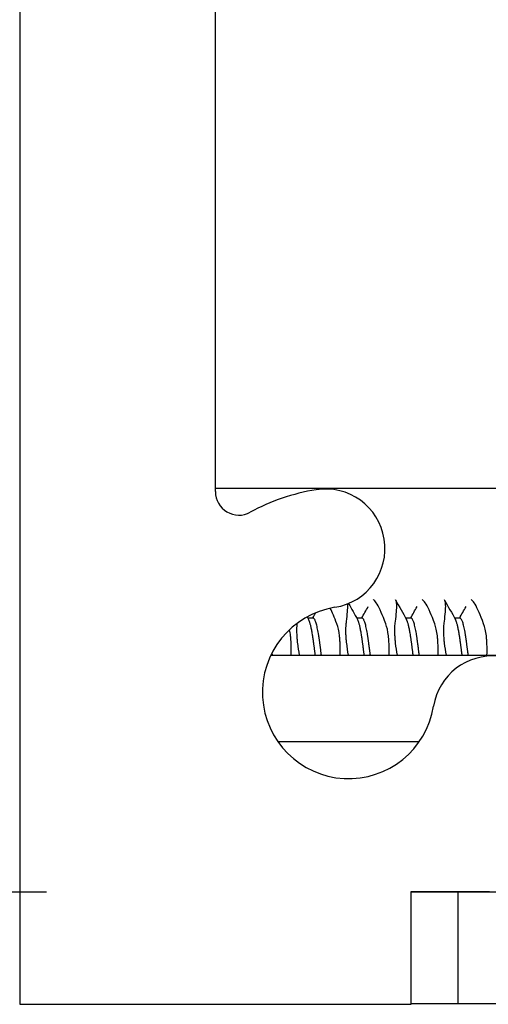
# Model space of a CAD drawing. Header units: millimetres. Extents: x 64 to 1798, y 64 to 1375.
# Tile 9 of 60: x 232.56 to 240.16, y 1153.01 to 1168.97. Entities that reach past the tile are written whole.
import ezdxf

# ---------------------------------------------------------------- set-up
doc = ezdxf.new("R2010")
doc.units = ezdxf.units.MM
doc.header["$LTSCALE"] = 6.666667
for name, color, linetype, lineweight in [('Dimension (ANSI)', 7, 'Continuous', 25), ('Hatch (ANSI)', 7, 'Continuous', 18), ('Visible (ANSI)', 7, 'Continuous', 25)]:
    doc.layers.add(name, color=color, linetype=linetype, lineweight=lineweight)
doc.styles.add('Note Text (ANSI)', font='tahoma.ttf')
doc.dimstyles.new('Default - mm (ANSI)', dxfattribs={"dimscale": 6.666667, "dimtxt": 1.75, "dimasz": 1.5, "dimexe": 2, "dimexo": 1, "dimgap": 0.8, "dimtad": 0, "dimtih": 1, "dimtoh": 1, "dimrnd": 1e-08, "dimzin": 0, "dimdsep": 46, "dimtxsty": 'Note Text (ANSI)', "dimblk": 'Filled-2', "dimcen": 0.09, "dimdle": 10, "dimclrd": 256, "dimclre": 256, "dimclrt": 256, "dimadec": 1, "dimazin": 0, "dimtfac": 1.741714, "dimtofl": 0, "dimtmove": 0, "dimatfit": 3, "dimldrblk": 'Filled-1', "dimfxl": 1, "dimtolj": 1, "dimtzin": 0, "dimlwd": -1, "dimlwe": -1, "dimarcsym": 0})

# ---------------------------------------------------------------- blocks, each defined once
blk = doc.blocks.new('Filled-2')
at = {"color": 0}
for p, q in [((0, 0), (-1, 0.1667)), ((-1, 0.1667), (-1, -0.1667)), ((-1, 0), (0, 0)), ((-1, -0.1667), (0, 0))]:
    blk.add_line(p, q, dxfattribs=at)
at = {"color": 0, "flags": 128}
blk.add_lwpolyline([(-1, -0.1667), (0, 0), (-1, 0.1667), (-1, -0.1667)], dxfattribs=at)
at = {"color": 0}
blk.add_solid([(-1, -0.1667), (0, 0), (-1, 0.1667), (-1, -0.1667)], dxfattribs=at)
blk = doc.blocks.new('*D13')
at = {"layer": 'Defpoints', "color": 0, "transparency": 16777216}
for p in [(239.669, 1283.793), (122.208, 1154.825), (239.669, 1154.825)]:
    blk.add_point(p, dxfattribs=at)
at = {"layer": 'Dimension (ANSI)', "transparency": 16777216}
for p, q in [((233.002, 1283.793), (108.875, 1283.793)), ((122.208, 1273.793), (122.208, 1271.008)), ((122.208, 1164.825), (122.208, 1222.212)), ((233.002, 1154.825), (108.875, 1154.825))]:
    blk.add_line(p, q, dxfattribs=at)
at = {"layer": 'Dimension (ANSI)', "transparency": 16777216, "xscale": 10, "yscale": 10, "zscale": 10}
for p, rotation in [((122.208, 1283.793), 90), ((122.208, 1154.825), 270)]:
    blk.add_blockref('Filled-2', p, dxfattribs=dict(at, rotation=rotation))
at = {"layer": 'Dimension (ANSI)', "transparency": 16777216, "char_height": 11.66667, "attachment_point": 5, "style": 'Note Text (ANSI)'}
for s, insert in [('\\A1; 128.97 mm', (122.208, 1258.043)), ('\\A1;[5.077 in]', (122.208, 1233.645))]:
    blk.add_mtext(s, dxfattribs=dict(at, insert=insert))
blk = doc.blocks.new('Filled-1')
at = {"color": 0}
for p, q in [((0, 0), (-1, 0.3333)), ((-1, 0.3333), (-1, -0.3333)), ((-1, 0), (0, 0)), ((-1, -0.3333), (0, 0))]:
    blk.add_line(p, q, dxfattribs=at)
at = {"color": 0, "flags": 128}
blk.add_lwpolyline([(-1, -0.3333), (0, 0), (-1, 0.3333), (-1, -0.3333)], dxfattribs=at)
at = {"color": 0}
blk.add_solid([(-1, -0.3333), (0, 0), (-1, 0.3333), (-1, -0.3333)], dxfattribs=at)

msp = doc.modelspace()

# ---------------------------------------------------------------- hatches: boundary and pattern name
at = {"layer": 'Hatch (ANSI)'}
h = msp.add_hatch(dxfattribs=at)
h.set_pattern_fill('ANSI31', color=256, scale=169.333333, angle=90, style=0)
h.set_pattern_definition([(135, (0, 0), (-14.9671, -14.9671), [])])
h.paths.add_polyline_path([(248.0645, 1283.3865), (248.0645, 1281.4558), (248.0645, 1281.3545), (248.3887, 1281.3545), (249.0745, 1281.3545), (249.0745, 1281.4981), (249.0745, 1281.7495), (249.0745, 1283.3865)])
h.paths.add_polyline_path([(248.0645, 1157.2505), (248.0645, 1157.1492), (248.0645, 1155.2185), (249.0745, 1155.2185), (249.0745, 1156.8555), (249.0745, 1157.1069), (249.0745, 1157.2505), (248.3887, 1157.2505)])
edge = h.paths.add_edge_path()
edge.add_line((238.9145, 1283.7675), (238.9145, 1285.5965))
edge.add_line((238.9145, 1285.5965), (232.5645, 1285.5965))
edge.add_line((232.5645, 1285.5965), (232.5645, 1153.0085))
edge.add_line((232.5645, 1153.0085), (238.9145, 1153.0085))
edge.add_line((238.9145, 1153.0085), (238.9145, 1154.8375))
edge.add_line((238.9145, 1154.8375), (240.1845, 1154.8375))
edge.add_line((240.1845, 1154.8375), (240.1845, 1155.2185))
edge.add_line((240.1845, 1155.2185), (241.2895, 1155.2185))
edge.add_line((241.2895, 1155.2185), (243.8645, 1155.2185))
edge.add_line((243.8645, 1155.2185), (243.8645, 1156.2956))
edge.add_line((243.8645, 1156.2956), (243.8645, 1156.547))
edge.add_line((243.8645, 1156.547), (243.8645, 1157.2505))
edge.add_line((243.8645, 1157.2505), (241.5759, 1157.2505))
edge.add_ellipse((241.5759, 1157.6315), major_axis=(0, -0.381), ratio=1, start_angle=347.46209, end_angle=360, ccw=False)
edge.add_ellipse((241.5759, 1157.6315), major_axis=(-0.0827, -0.3719), ratio=1, start_angle=359.42486, end_angle=360, ccw=False)
edge.add_ellipse((241.5759, 1157.6315), major_axis=(-0.0864, -0.3711), ratio=1, start_angle=280.65632, end_angle=360, ccw=False)
edge.add_ellipse((240.2309, 1157.6892), major_axis=(0.9643, -0.0414), ratio=1, start_angle=0, end_angle=173.33968)
edge.add_ellipse((237.8985, 1158.0635), major_axis=(1.3794, -0.2214), ratio=1, start_angle=108.23411, end_angle=360, ccw=False)
edge.add_ellipse((237.5242, 1160.3959), major_axis=(0.1529, -0.953), ratio=1, start_angle=0, end_angle=180)
edge.add_ellipse((237.8985, 1158.0635), major_axis=(-0.5272, 3.2854), ratio=1, start_angle=0, end_angle=19.53257)
edge.add_ellipse((236.1205, 1161.3179), major_axis=(0.1827, -0.3344), ratio=1, start_angle=241.35038, end_angle=360, ccw=False)
edge.add_line((235.7395, 1161.3179), (235.7395, 1277.2871))
edge.add_ellipse((236.1205, 1277.2871), major_axis=(-0.381, 0), ratio=1, start_angle=241.35038, end_angle=360, ccw=False)
edge.add_ellipse((237.8985, 1280.5415), major_axis=(-1.5953, -2.92), ratio=1, start_angle=0, end_angle=19.53257)
edge.add_ellipse((237.5242, 1278.2091), major_axis=(-0.1529, -0.953), ratio=1, start_angle=0, end_angle=180)
edge.add_ellipse((237.8985, 1280.5415), major_axis=(-0.2214, -1.3794), ratio=1, start_angle=108.23411, end_angle=360, ccw=False)
edge.add_ellipse((240.2309, 1280.9158), major_axis=(-0.953, -0.1529), ratio=1, start_angle=0, end_angle=173.33968)
edge.add_ellipse((241.5759, 1280.9735), major_axis=(-0.3806, -0.0163), ratio=1, start_angle=280.65632, end_angle=360, ccw=False)
edge.add_ellipse((241.5759, 1280.9735), major_axis=(-0.0864, 0.3711), ratio=1, start_angle=359.42486, end_angle=360, ccw=False)
edge.add_ellipse((241.5759, 1280.9735), major_axis=(-0.0827, 0.3719), ratio=1, start_angle=347.46209, end_angle=360, ccw=False)
edge.add_line((241.5759, 1281.3545), (243.8645, 1281.3545))
edge.add_line((243.8645, 1281.3545), (243.8645, 1282.058))
edge.add_line((243.8645, 1282.058), (243.8645, 1282.3094))
edge.add_line((243.8645, 1282.3094), (243.8645, 1283.3865))
edge.add_line((243.8645, 1283.3865), (241.2895, 1283.3865))
edge.add_line((241.2895, 1283.3865), (240.1845, 1283.3865))
edge.add_line((240.1845, 1283.3865), (240.1845, 1283.7675))
edge.add_line((240.1845, 1283.7675), (238.9145, 1283.7675))
h = msp.add_hatch(dxfattribs=at)
h.set_pattern_fill('ANSI31', color=256, scale=169.333333, angle=75, style=0)
h.set_pattern_definition([(120, (0, 0), (-18.33087, -10.58333), [])])
h.paths.add_polyline_path([(637.5598, 1153.0216), (638.779, 1154.4241), (638.779, 1154.825), (248, 1154.825), (248, 1154.4241), (249.2192, 1153.0216)])
h.paths.add_polyline_path([(647.1102, 1153.0216), (647.1102, 1154.825), (642.843, 1154.825), (642.843, 1154.4241), (644.0622, 1153.0216)])
h.paths.add_polyline_path([(239.6688, 1154.825), (239.6688, 1153.0216), (242.7168, 1153.0216), (243.936, 1154.4241), (243.936, 1154.825)])

# ---------------------------------------------------------------- linework, layer by layer
at = {"layer": 'Visible (ANSI)'}
for p, q in [((232.5645, 1285.5965), (232.5645, 1153.0085)), ((235.7395, 1161.3179), (235.7395, 1277.2871)), ((235.7395, 1161.3742), (244.7869, 1161.3742)), ((237.327, 1159.266), (237.239, 1159.266)), ((238.1208, 1159.266), (238.0328, 1159.266)), ((238.9145, 1159.266), (238.8265, 1159.266)), ((239.7083, 1159.266), (239.6203, 1159.266)), ((236.6389, 1158.6675), (244.9752, 1158.6675)), ((239.0439, 1157.2636), (236.7532, 1157.2636)), ((238.9145, 1153.0085), (238.9145, 1154.8375)), ((238.9145, 1154.8375), (240.1845, 1154.8375)), ((239.6688, 1154.825), (238.9145, 1154.825)), ((239.6688, 1154.825), (239.6688, 1153.0216)), ((243.936, 1154.825), (239.6688, 1154.825)), ((232.5645, 1153.0085), (238.9145, 1153.0085)), ((238.9145, 1153.0216), (239.6688, 1153.0216)), ((239.6688, 1153.0216), (242.7168, 1153.0216))]:
    msp.add_line(p, q, dxfattribs=at)
for centre, radius, start, end in [((237.8985, 1158.0635), 3.3274, 99.11705, 118.64962), ((237.5242, 1160.3959), 0.9652, 279.11705, 99.11705), ((236.1205, 1161.3179), 0.381, 180, 298.64962), ((237.8985, 1158.0635), 1.397, 99.11705, 350.88295), ((240.2309, 1157.6892), 0.9652, 357.54327, 170.88295)]:
    msp.add_arc(centre, radius, start, end, dxfattribs=at)
for points in [[(237.7081, 1159.1755), (237.6696, 1159.279), (237.6339, 1159.3642), (237.6022, 1159.4287)], [(237.8979, 1159.5059), (237.9467, 1159.4189), (237.9956, 1159.3319), (238.0446, 1159.245)], [(238.1096, 1159.266), (238.1452, 1159.3291), (238.1807, 1159.3923), (238.2161, 1159.4554)], [(238.6607, 1159.5611), (238.7198, 1159.4556), (238.779, 1159.3503), (238.8383, 1159.245)], [(238.9034, 1159.266), (238.9389, 1159.3291), (238.9744, 1159.3923), (239.0099, 1159.4554)], [(239.4545, 1159.5611), (239.5136, 1159.4556), (239.5727, 1159.3503), (239.6321, 1159.245)], [(239.6971, 1159.266), (239.7327, 1159.3291), (239.7682, 1159.3923), (239.8036, 1159.4554)], [(237.2265, 1159.2882), (237.2346, 1159.2738), (237.2427, 1159.2594), (237.2508, 1159.245)], [(237.3159, 1159.266), (237.3326, 1159.2957), (237.3493, 1159.3253), (237.366, 1159.355)], [(237.0624, 1159.1826), (237.0621, 1159.1803), (237.0618, 1159.1779), (237.0615, 1159.1755)]]:
    msp.add_open_spline(points, degree=3, dxfattribs=at)
for points, knots in [([(237.8794, 1159.4984), (237.8797, 1159.4931), (237.8799, 1159.4876), (237.8815, 1159.4205), (237.874, 1159.3296), (237.8582, 1159.1992), (237.8567, 1159.1875), (237.8552, 1159.1755)], [-0.079206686, -0.079206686, -0.079206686, -0.079206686, -0.07290652, -0.07290652, -0.006644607, -0.006644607, -0.00025435, -0.00025435, -0.00025435, -0.00025435]), ([(238.5018, 1159.1755), (238.4491, 1159.3173), (238.4016, 1159.4248), (238.3427, 1159.5256), (238.3253, 1159.549), (238.3069, 1159.5652), (238.3029, 1159.568), (238.2993, 1159.5698)], [-0.27728151, -0.27728151, -0.27728151, -0.27728151, -0.19948661, -0.19948661, -0.16009929, -0.16009929, -0.14813924, -0.14813924, -0.14813924, -0.14813924]), ([(238.6532, 1159.5698), (238.6655, 1159.5617), (238.6726, 1159.5322), (238.6753, 1159.4205), (238.6678, 1159.3296), (238.6519, 1159.1992), (238.6505, 1159.1875), (238.649, 1159.1755)], [-0.1274774, -0.1274774, -0.1274774, -0.1274774, -0.07290652, -0.07290652, -0.00664461, -0.00664461, -0.00025435, -0.00025435, -0.00025435, -0.00025435]), ([(239.2956, 1159.1755), (239.2429, 1159.3173), (239.1953, 1159.4248), (239.1364, 1159.5256), (239.1191, 1159.549), (239.1007, 1159.5652), (239.0967, 1159.568), (239.093, 1159.5698)], [-0.27728151, -0.27728151, -0.27728151, -0.27728151, -0.19948661, -0.19948661, -0.16009929, -0.16009929, -0.14813924, -0.14813924, -0.14813924, -0.14813924]), ([(239.447, 1159.5698), (239.4593, 1159.5617), (239.4663, 1159.5322), (239.469, 1159.4205), (239.4615, 1159.3296), (239.4457, 1159.1992), (239.4442, 1159.1875), (239.4427, 1159.1755)], [-0.1274774, -0.1274774, -0.1274774, -0.1274774, -0.07290652, -0.07290652, -0.00664461, -0.00664461, -0.00025435, -0.00025435, -0.00025435, -0.00025435]), ([(240.0893, 1159.1755), (240.0366, 1159.3173), (239.9891, 1159.4248), (239.9302, 1159.5256), (239.9128, 1159.549), (239.8944, 1159.5652), (239.8904, 1159.568), (239.8868, 1159.5698)], [-0.27728151, -0.27728151, -0.27728151, -0.27728151, -0.19948661, -0.19948661, -0.16009929, -0.16009929, -0.14813924, -0.14813924, -0.14813924, -0.14813924]), ([(237.0615, 1159.1755), (237.0564, 1159.1343), (237.0546, 1159.0844), (237.0569, 1159.0045), (237.0581, 1158.9805), (237.0603, 1158.9489), (237.0608, 1158.9423), (237.0615, 1158.934), (237.0616, 1158.9323), (237.0618, 1158.9297), (237.0619, 1158.9287), (237.062, 1158.9274), (237.062, 1158.927), (237.0621, 1158.9267)], [-0.034472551, -0.034472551, -0.034472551, -0.034472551, -0.012435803, -0.012435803, -0.003526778, -0.003526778, -0.001193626, -0.001193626, -0.00060916, -0.00060916, -0.000268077, -0.000268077, -0.000152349, -0.000152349, -0.000152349, -0.000152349]), ([(237.7566, 1158.9267), (237.7566, 1158.9267), (237.7566, 1158.9268), (237.7566, 1158.9273), (237.7565, 1158.9278), (237.7564, 1158.9292), (237.7563, 1158.9302), (237.7561, 1158.933), (237.7559, 1158.9348), (237.7549, 1158.9457), (237.754, 1158.9546), (237.7525, 1158.9686), (237.7519, 1158.9737), (237.742, 1159.0566), (237.7275, 1159.1231), (237.7081, 1159.1755)], [-0.03487928, -0.03487928, -0.03487928, -0.03487928, -0.034868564, -0.034868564, -0.034697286, -0.034697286, -0.034360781, -0.034360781, -0.03372217, -0.03372217, -0.03054936, -0.03054936, -0.028690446, -0.028690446, -0.000157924, -0.000157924, -0.000157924, -0.000157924]), ([(237.8552, 1159.1755), (237.8501, 1159.1343), (237.8484, 1159.0844), (237.8506, 1159.0045), (237.8518, 1158.9805), (237.8541, 1158.9489), (237.8546, 1158.9423), (237.8552, 1158.934), (237.8554, 1158.9323), (237.8556, 1158.9297), (237.8557, 1158.9287), (237.8558, 1158.9274), (237.8558, 1158.927), (237.8558, 1158.9267)], [-0.034472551, -0.034472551, -0.034472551, -0.034472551, -0.012435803, -0.012435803, -0.003526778, -0.003526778, -0.001193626, -0.001193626, -0.00060916, -0.00060916, -0.000268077, -0.000268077, -0.000152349, -0.000152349, -0.000152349, -0.000152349]), ([(238.5504, 1158.9267), (238.5504, 1158.9267), (238.5504, 1158.9268), (238.5503, 1158.9273), (238.5503, 1158.9278), (238.5501, 1158.9292), (238.5501, 1158.9302), (238.5498, 1158.933), (238.5496, 1158.9348), (238.5487, 1158.9457), (238.5478, 1158.9546), (238.5463, 1158.9686), (238.5457, 1158.9737), (238.5358, 1159.0566), (238.5213, 1159.1231), (238.5018, 1159.1755)], [-0.03487928, -0.03487928, -0.03487928, -0.03487928, -0.034868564, -0.034868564, -0.034697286, -0.034697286, -0.034360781, -0.034360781, -0.03372217, -0.03372217, -0.03054936, -0.03054936, -0.028690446, -0.028690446, -0.000157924, -0.000157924, -0.000157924, -0.000157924]), ([(238.649, 1159.1755), (238.6439, 1159.1343), (238.6421, 1159.0844), (238.6444, 1159.0045), (238.6456, 1158.9805), (238.6478, 1158.9489), (238.6483, 1158.9423), (238.649, 1158.934), (238.6491, 1158.9323), (238.6493, 1158.9297), (238.6494, 1158.9287), (238.6495, 1158.9274), (238.6495, 1158.927), (238.6496, 1158.9267)], [-0.034472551, -0.034472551, -0.034472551, -0.034472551, -0.012435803, -0.012435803, -0.003526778, -0.003526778, -0.001193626, -0.001193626, -0.00060916, -0.00060916, -0.000268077, -0.000268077, -0.000152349, -0.000152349, -0.000152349, -0.000152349]), ([(239.3441, 1158.9267), (239.3441, 1158.9267), (239.3441, 1158.9268), (239.3441, 1158.9273), (239.344, 1158.9278), (239.3439, 1158.9292), (239.3438, 1158.9302), (239.3436, 1158.933), (239.3434, 1158.9348), (239.3424, 1158.9457), (239.3415, 1158.9546), (239.34, 1158.9686), (239.3394, 1158.9737), (239.3295, 1159.0566), (239.315, 1159.1231), (239.2956, 1159.1755)], [-0.03487928, -0.03487928, -0.03487928, -0.03487928, -0.034868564, -0.034868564, -0.034697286, -0.034697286, -0.034360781, -0.034360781, -0.03372217, -0.03372217, -0.03054936, -0.03054936, -0.028690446, -0.028690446, -0.000157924, -0.000157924, -0.000157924, -0.000157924]), ([(239.4427, 1159.1755), (239.4376, 1159.1343), (239.4359, 1159.0844), (239.4381, 1159.0045), (239.4393, 1158.9805), (239.4416, 1158.9489), (239.4421, 1158.9423), (239.4427, 1158.934), (239.4429, 1158.9323), (239.4431, 1158.9297), (239.4432, 1158.9287), (239.4433, 1158.9274), (239.4433, 1158.927), (239.4433, 1158.9267)], [-0.034472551, -0.034472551, -0.034472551, -0.034472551, -0.012435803, -0.012435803, -0.003526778, -0.003526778, -0.001193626, -0.001193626, -0.00060916, -0.00060916, -0.000268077, -0.000268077, -0.000152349, -0.000152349, -0.000152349, -0.000152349]), ([(240.1379, 1158.9267), (240.1379, 1158.9267), (240.1379, 1158.9268), (240.1378, 1158.9273), (240.1378, 1158.9278), (240.1376, 1158.9292), (240.1376, 1158.9302), (240.1373, 1158.933), (240.1371, 1158.9348), (240.1362, 1158.9457), (240.1353, 1158.9546), (240.1338, 1158.9686), (240.1332, 1158.9737), (240.1233, 1159.0566), (240.1088, 1159.1231), (240.0893, 1159.1755)], [-0.03487928, -0.03487928, -0.03487928, -0.03487928, -0.034868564, -0.034868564, -0.034697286, -0.034697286, -0.034360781, -0.034360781, -0.03372217, -0.03372217, -0.03054936, -0.03054936, -0.028690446, -0.028690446, -0.000157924, -0.000157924, -0.000157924, -0.000157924]), ([(236.9629, 1158.9267), (236.9629, 1158.9267), (236.9629, 1158.9268), (236.9628, 1158.9273), (236.9628, 1158.9278), (236.9626, 1158.9292), (236.9626, 1158.9302), (236.9623, 1158.933), (236.9621, 1158.9348), (236.9612, 1158.9457), (236.9603, 1158.9546), (236.9588, 1158.9686), (236.9582, 1158.9737), (236.9532, 1159.0154), (236.9477, 1159.0494), (236.941, 1159.0807)], [-0.03487928, -0.03487928, -0.03487928, -0.03487928, -0.034868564, -0.034868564, -0.034697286, -0.034697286, -0.034360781, -0.034360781, -0.03372217, -0.03372217, -0.03054936, -0.03054936, -0.028690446, -0.028690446, -0.015276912, -0.015276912, -0.015276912, -0.015276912]), ([(236.9676, 1158.6675), (236.9696, 1158.718), (236.97, 1158.7676), (236.9681, 1158.8432), (236.9669, 1158.8701), (236.9647, 1158.9036), (236.9641, 1158.9108), (236.9634, 1158.9196), (236.9633, 1158.9212), (236.9631, 1158.9238), (236.963, 1158.9247), (236.9629, 1158.926), (236.9629, 1158.9264), (236.9629, 1158.9267)], [-0.027879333, -0.027879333, -0.027879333, -0.027879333, -0.012483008, -0.012483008, -0.003628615, -0.003628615, -0.001159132, -0.001159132, -0.00059496, -0.00059496, -0.000274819, -0.000274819, -0.000152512, -0.000152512, -0.000152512, -0.000152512]), ([(237.0621, 1158.9267), (237.0621, 1158.9266), (237.0621, 1158.9266), (237.0621, 1158.926), (237.0622, 1158.9254), (237.0623, 1158.9238), (237.0624, 1158.9228), (237.0627, 1158.9196), (237.0629, 1158.9176), (237.064, 1158.9045), (237.0651, 1158.8934), (237.067, 1158.8757), (237.0677, 1158.8692), (237.0756, 1158.8001), (237.0855, 1158.7344), (237.0981, 1158.6675)], [-0.034842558, -0.034842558, -0.034842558, -0.034842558, -0.03481885, -0.03481885, -0.034633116, -0.034633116, -0.034264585, -0.034264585, -0.033549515, -0.033549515, -0.029765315, -0.029765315, -0.027595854, -0.027595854, -0.006836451, -0.006836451, -0.006836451, -0.006836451]), ([(237.7613, 1158.6675), (237.7633, 1158.718), (237.7637, 1158.7676), (237.7619, 1158.8432), (237.7607, 1158.8701), (237.7584, 1158.9036), (237.7579, 1158.9108), (237.7572, 1158.9196), (237.7571, 1158.9212), (237.7568, 1158.9238), (237.7568, 1158.9247), (237.7567, 1158.926), (237.7566, 1158.9264), (237.7566, 1158.9267)], [-0.027879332, -0.027879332, -0.027879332, -0.027879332, -0.012483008, -0.012483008, -0.003628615, -0.003628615, -0.001159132, -0.001159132, -0.00059496, -0.00059496, -0.000274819, -0.000274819, -0.000152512, -0.000152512, -0.000152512, -0.000152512]), ([(237.8558, 1158.9267), (237.8558, 1158.9266), (237.8558, 1158.9266), (237.8559, 1158.926), (237.8559, 1158.9254), (237.8561, 1158.9238), (237.8562, 1158.9228), (237.8564, 1158.9196), (237.8566, 1158.9176), (237.8578, 1158.9045), (237.8589, 1158.8934), (237.8607, 1158.8757), (237.8615, 1158.8692), (237.8693, 1158.8001), (237.8792, 1158.7344), (237.8919, 1158.6675)], [-0.034842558, -0.034842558, -0.034842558, -0.034842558, -0.03481885, -0.03481885, -0.034633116, -0.034633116, -0.034264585, -0.034264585, -0.033549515, -0.033549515, -0.029765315, -0.029765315, -0.027595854, -0.027595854, -0.006836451, -0.006836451, -0.006836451, -0.006836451]), ([(238.5551, 1158.6675), (238.5571, 1158.718), (238.5575, 1158.7676), (238.5556, 1158.8432), (238.5544, 1158.8701), (238.5522, 1158.9036), (238.5516, 1158.9108), (238.5509, 1158.9196), (238.5508, 1158.9212), (238.5506, 1158.9238), (238.5505, 1158.9247), (238.5504, 1158.926), (238.5504, 1158.9264), (238.5504, 1158.9267)], [-0.027879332, -0.027879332, -0.027879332, -0.027879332, -0.012483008, -0.012483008, -0.003628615, -0.003628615, -0.001159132, -0.001159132, -0.00059496, -0.00059496, -0.000274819, -0.000274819, -0.000152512, -0.000152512, -0.000152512, -0.000152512]), ([(238.6496, 1158.9267), (238.6496, 1158.9266), (238.6496, 1158.9266), (238.6496, 1158.926), (238.6497, 1158.9254), (238.6498, 1158.9238), (238.6499, 1158.9228), (238.6502, 1158.9196), (238.6504, 1158.9176), (238.6515, 1158.9045), (238.6526, 1158.8934), (238.6545, 1158.8757), (238.6552, 1158.8692), (238.6631, 1158.8001), (238.673, 1158.7344), (238.6856, 1158.6675)], [-0.034842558, -0.034842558, -0.034842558, -0.034842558, -0.03481885, -0.03481885, -0.034633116, -0.034633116, -0.034264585, -0.034264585, -0.033549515, -0.033549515, -0.029765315, -0.029765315, -0.027595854, -0.027595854, -0.006836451, -0.006836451, -0.006836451, -0.006836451]), ([(239.3488, 1158.6675), (239.3508, 1158.718), (239.3512, 1158.7676), (239.3494, 1158.8432), (239.3482, 1158.8701), (239.3459, 1158.9036), (239.3454, 1158.9108), (239.3447, 1158.9196), (239.3446, 1158.9212), (239.3443, 1158.9238), (239.3443, 1158.9247), (239.3442, 1158.926), (239.3441, 1158.9264), (239.3441, 1158.9267)], [-0.027879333, -0.027879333, -0.027879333, -0.027879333, -0.012483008, -0.012483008, -0.003628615, -0.003628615, -0.001159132, -0.001159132, -0.00059496, -0.00059496, -0.000274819, -0.000274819, -0.000152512, -0.000152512, -0.000152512, -0.000152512]), ([(239.4433, 1158.9267), (239.4433, 1158.9266), (239.4433, 1158.9266), (239.4434, 1158.926), (239.4434, 1158.9254), (239.4436, 1158.9238), (239.4437, 1158.9228), (239.4439, 1158.9196), (239.4441, 1158.9176), (239.4453, 1158.9045), (239.4464, 1158.8934), (239.4482, 1158.8757), (239.449, 1158.8692), (239.4568, 1158.8001), (239.4667, 1158.7344), (239.4794, 1158.6675)], [-0.034842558, -0.034842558, -0.034842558, -0.034842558, -0.03481885, -0.03481885, -0.034633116, -0.034633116, -0.034264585, -0.034264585, -0.033549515, -0.033549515, -0.029765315, -0.029765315, -0.027595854, -0.027595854, -0.006836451, -0.006836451, -0.006836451, -0.006836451]), ([(240.1426, 1158.6675), (240.1446, 1158.718), (240.145, 1158.7676), (240.1431, 1158.8432), (240.1419, 1158.8701), (240.1397, 1158.9036), (240.1391, 1158.9108), (240.1384, 1158.9196), (240.1383, 1158.9212), (240.1381, 1158.9238), (240.138, 1158.9247), (240.1379, 1158.926), (240.1379, 1158.9264), (240.1379, 1158.9267)], [-0.027879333, -0.027879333, -0.027879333, -0.027879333, -0.012483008, -0.012483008, -0.003628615, -0.003628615, -0.001159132, -0.001159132, -0.00059496, -0.00059496, -0.000274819, -0.000274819, -0.000152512, -0.000152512, -0.000152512, -0.000152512])]:
    msp.add_open_spline(points, degree=3, knots=knots, dxfattribs=at)
for points, weights, knots in [([(237.4578, 1158.6675), (237.4415, 1158.8007), (237.4263, 1158.91), (237.3767, 1159.266), (237.327, 1159.266)], [0.966652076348, 0.97533198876, 1, 0.923879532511, 1], [0.487268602, 0.487268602, 0.487268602, 0.490384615, 0.490384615, 0.5, 0.5, 0.5]), ([(238.2516, 1158.6675), (238.2352, 1158.8007), (238.22, 1158.91), (238.1704, 1159.266), (238.1208, 1159.266)], [0.966652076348, 0.97533198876, 1, 0.923879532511, 1], [0.410345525, 0.410345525, 0.410345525, 0.413461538, 0.413461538, 0.423076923, 0.423076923, 0.423076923]), ([(239.0453, 1158.6675), (239.029, 1158.8007), (239.0138, 1158.91), (238.9642, 1159.266), (238.9145, 1159.266)], [0.966652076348, 0.97533198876, 1, 0.923879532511, 1], [0.333422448, 0.333422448, 0.333422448, 0.336538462, 0.336538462, 0.346153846, 0.346153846, 0.346153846]), ([(239.8391, 1158.6675), (239.8227, 1158.8007), (239.8075, 1158.91), (239.7579, 1159.266), (239.7083, 1159.266)], [0.966652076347, 0.975331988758, 1, 0.923879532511, 1], [0.256499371, 0.256499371, 0.256499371, 0.259615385, 0.259615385, 0.269230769, 0.269230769, 0.269230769]), ([(237.3586, 1158.6675), (237.3423, 1158.8007), (237.327, 1158.91), (237.29, 1159.1755), (237.2508, 1159.245)], [0.966652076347, 0.975331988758, 1, 0.942105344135, 0.972276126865], [0.487268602, 0.487268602, 0.487268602, 0.490384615, 0.490384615, 0.497697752, 0.497697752, 0.497697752]), ([(238.1523, 1158.6675), (238.136, 1158.8007), (238.1208, 1158.91), (238.0838, 1159.1755), (238.0446, 1159.245)], [0.966652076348, 0.97533198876, 1, 0.942105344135, 0.972276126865], [0.410345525, 0.410345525, 0.410345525, 0.413461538, 0.413461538, 0.420774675, 0.420774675, 0.420774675]), ([(238.9461, 1158.6675), (238.9298, 1158.8007), (238.9145, 1158.91), (238.8775, 1159.1755), (238.8383, 1159.245)], [0.966652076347, 0.975331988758, 1, 0.942105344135, 0.972276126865], [0.333422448, 0.333422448, 0.333422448, 0.336538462, 0.336538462, 0.343851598, 0.343851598, 0.343851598]), ([(239.7398, 1158.6675), (239.7235, 1158.8007), (239.7083, 1158.91), (239.6713, 1159.1755), (239.6321, 1159.245)], [0.966652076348, 0.97533198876, 1, 0.942105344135, 0.972276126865], [0.256499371, 0.256499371, 0.256499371, 0.259615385, 0.259615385, 0.266928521, 0.266928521, 0.266928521])]:
    msp.add_rational_spline(points, weights, degree=2, knots=knots, dxfattribs=at)
msp.add_rational_spline([(236.6641, 1158.6675), (236.6616, 1158.688), (236.6591, 1158.7079)], [0.966652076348, 0.967975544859, 0.969670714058], degree=2, dxfattribs=at)

# ---------------------------------------------------------------- dimensions: what is measured, and where the dimension line sits
at = {"layer": 'Dimension (ANSI)'}
dim = msp.add_linear_dim(base=(122.2083, 1154.825), p1=(239.6688, 1283.7931), p2=(239.6688, 1154.825), angle=270, text=' <> mm\\X[5.077 in]', dimstyle='Default - mm (ANSI)', override={"dimgap": 0.8, "dimdec": 2, "dimpost": '', "dimtol": 0, "dimlim": 0, "dimtp": 0, "dimtm": 0, "dimtdec": 2, "dimatfit": 1}, dxfattribs=at)
dim.commit()
dim.dimension.update_dxf_attribs({"geometry": '*D13', "text_midpoint": (122.2083, 1246.6097), "dimtype": 160})

doc.saveas('drawing.dxf')
